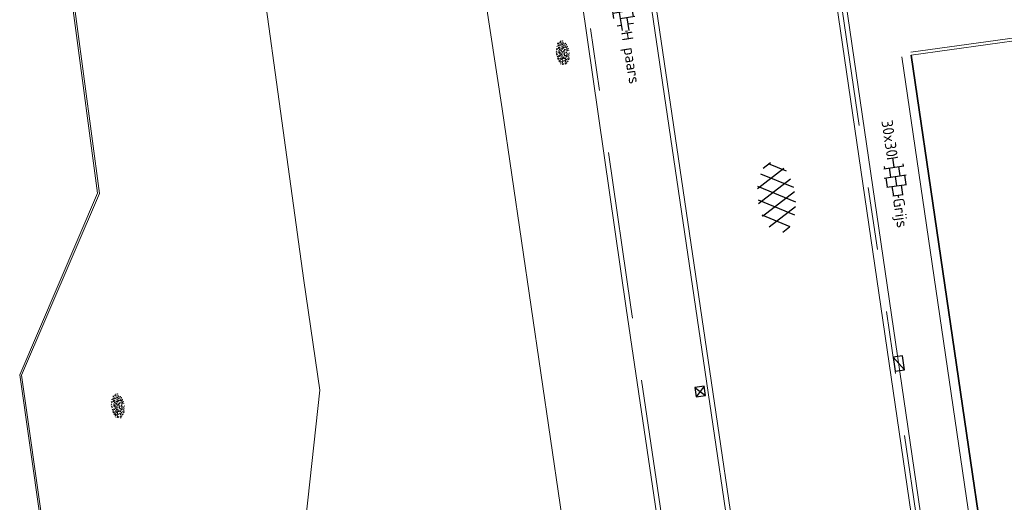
# Model space of a CAD drawing. Header units: metres. Extents: x 102746 to 103541, y 468531 to 469408.
# Tile 30 of 87: x 103130 to 103161, y 468825 to 468840. Entities that reach past the tile are written whole.
import ezdxf
from ezdxf.enums import TextEntityAlignment as Align

# ---------------------------------------------------------------- set-up
doc = ezdxf.new("R2010")
doc.units = ezdxf.units.M
for name, pattern in [('VH-OPSLUITBAND_100X200', [16, 8, -2, 4, -2]), ('VH-OPSLUITBAND_60X200', [12, 6, -2, 2, -2]), ('VH-TROTTOIRBAND_130-150', [15, 5, -2, 2, -2, 2, -2])]:
    doc.linetypes.add(name, pattern=pattern)
doc.layers.get('0').update_dxf_attribs({"lineweight": 25})
for name, color, linetype, lineweight in [('B-RO-GR-GRAS-S', 60, 'Continuous', 25), ('B-RO-OG-BGT-G', 253, 'Continuous', 13), ('B-RO-RI-HWA_GOOT-G', 150, 'Continuous', 18), ('B-RO-RI-HWA_KOLK-S', 150, 'Continuous', 25), ('B-RO-VH-KANTOPSLUITING_ACHTERKANTBAND-G', 253, 'Continuous', 18), ('B-RO-VH-KANTOPSLUITING_OPSLUITBAND_100X200-G', 150, 'VH-OPSLUITBAND_100X200', 18), ('B-RO-VH-KANTOPSLUITING_OPSLUITBAND_60X200-G', 150, 'VH-OPSLUITBAND_60X200', 18), ('B-RO-VH-KANTOPSLUITING_TROTTOIRBAND_130 150-G', 84, 'VH-TROTTOIRBAND_130-150', 18), ('B-RO-VH-VERHARDING-G', 252, 'Continuous', 18), ('B-RO-VH-VERHARDING_ASFALT-S', 253, 'Continuous', 25), ('B-RO-VH-VERHARDING_BETONSTRAATSTEEN-S', 252, 'Continuous', 25), ('B-RO-VH-VERHARDING_TEGEL_BETON-S', 252, 'Continuous', 25)]:
    doc.layers.add(name, color=color, linetype=linetype, lineweight=lineweight)
doc.layers.add('R-RO-VH-VERHARDING_TEGEL_BETON_NOKKEN-G', color=7, linetype='Continuous', lineweight=35, true_color=0x30c200)
doc.styles.add('NLCS-ISO', font='txt')

# ---------------------------------------------------------------- blocks, each defined once
blk = doc.blocks.new('B-SRI-KOLK_TROTTOIR-SO')
blk.add_line((-1.124999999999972, 0), (1.124999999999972, 1.499999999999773))
at = {"flags": 128}
blk.add_lwpolyline([(-1.124999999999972, 0), (1.124999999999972, 0), (1.124999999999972, 1.499999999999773), (-1.124999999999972, 1.499999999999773)], close=True, dxfattribs=at)
blk = doc.blocks.new('B-SRI-KOLK_STRAAT_300X300-SO')
for p, q in [((-0.7500000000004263, 2.842170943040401e-13), (0.7499999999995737, 1.500000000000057)), ((0.7499999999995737, 2.842170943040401e-13), (-0.7500000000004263, 1.500000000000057))]:
    blk.add_line(p, q)
at = {"flags": 128}
blk.add_lwpolyline([(-0.7500000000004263, 2.842170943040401e-13), (0.7499999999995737, 2.842170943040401e-13), (0.7499999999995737, 1.500000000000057), (-0.7500000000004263, 1.500000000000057)], close=True, dxfattribs=at)
blk = doc.blocks.new('SVH-BSS_KEIFORMAAT_ELLEBOOG_KL-SO')
for p, q in [((-0.8216095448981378, 1.746491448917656), (-0.8216095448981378, 1.435541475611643)), ((1.278390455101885, 1.667504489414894), (1.278390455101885, -0.664458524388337)), ((-2.921609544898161, 0.9167434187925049), (-2.921609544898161, -0.6644585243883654)), ((-2.921609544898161, 0.3855414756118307), (0.2283904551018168, 0.3855414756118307)), ((-1.871609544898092, 1.501752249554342), (-1.871609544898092, 0.3855414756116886)), ((-1.871609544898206, 1.435541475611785), (1.278390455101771, 1.435541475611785)), ((-0.8216095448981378, 0.385541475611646), (-0.8216095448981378, -1.746491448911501)), ((0.2283904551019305, 1.435541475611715), (0.2283904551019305, -1.714458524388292)), ((1.278390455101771, 0.3855414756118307), (3.316110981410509, 0.3855414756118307)), ((2.32839045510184, 1.309937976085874), (2.32839045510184, 0.3855414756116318)), ((3.378390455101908, 0.1772992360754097), (3.378390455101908, -0.1772992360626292)), ((-3.155125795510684, -0.6644585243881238), (-0.8216095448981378, -0.6644585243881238)), ((-1.871609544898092, -0.6644585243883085), (-1.871609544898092, -1.501752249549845)), ((0.2283904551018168, -0.6644585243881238), (3.155125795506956, -0.6644585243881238)), ((2.32839045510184, -0.6644585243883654), (2.32839045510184, -1.30993797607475)), ((-0.8216095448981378, -1.714458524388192), (1.034122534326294, -1.714458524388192))]:
    blk.add_line(p, q)
at = {"style": 'NLCS-ISO'}
blk.add_attdef('FORMAAT', text='', height=1.8, dxfattribs=at).set_placement((-3.39489953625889, -4.365574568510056e-15), align=Align.MIDDLE_RIGHT)
blk.add_attdef('KLEUR', text='', height=1.8, dxfattribs=at).set_placement((3.39489953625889, 3.637978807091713e-16), align=Align.MIDDLE_LEFT)
at = {"style": 'NLCS-ISO', "flags": 1}
blk.add_attdef('FUNCTIE', text='', height=1.8, dxfattribs=at).set_placement((0.1159930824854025, -3.584775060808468), align=Align.MIDDLE_CENTER)
blk = doc.blocks.new('SVH-ASFALT-SO')
at = {"ltscale": 0.1}
for p, q in [((-3.363759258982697, 2.173798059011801), (-1.827884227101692, 4.834011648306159)), ((-1.90966580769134, 0.6923617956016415), (0.9476199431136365, 5.64132588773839)), ((2.754090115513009, -0.2170218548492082), (-0.4687746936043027, 5.365143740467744)), ((0, 0), (3.267551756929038, 5.659565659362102)), ((4.867727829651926, 0.1220502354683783), (1.647185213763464, 5.700193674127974)), ((2.175571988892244, -0.2317987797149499), (5.321577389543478, 5.217242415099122)), ((6.701218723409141, 0.946350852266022), (4.043291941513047, 5.550015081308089)), ((0.3610377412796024, -0.07213355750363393), (-2.305319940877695, 4.546133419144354)), ((4.656575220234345, 0.06542487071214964), (7.070171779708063, 4.245896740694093)), ((7.827971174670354, 2.994758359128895), (7.146137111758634, 4.175729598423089)), ((-2.71961448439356, 1.263712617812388), (-3.454265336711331, 2.536165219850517))]:
    blk.add_line(p, q, dxfattribs=at)
at = {"style": 'NLCS-ISO'}
blk.add_attdef('KLEUR', text='', height=1.8, dxfattribs=at).set_placement((9.485913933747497, 2.74105960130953), align=Align.MIDDLE_LEFT)
at = {"style": 'NLCS-ISO', "flags": 1}
blk.add_attdef('FUNCTIE', text='', height=1.8, dxfattribs=at).set_placement((0.1159930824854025, -3.584775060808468), align=Align.MIDDLE_CENTER)
blk = doc.blocks.new('SVH-TEGEL_300X300_DUN_HALFST_KL-SO')
for p, q in [((-1.499999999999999, -1.600165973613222), (-1.499999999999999, 1.600165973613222)), ((1.110223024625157e-15, -1.78372119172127), (1.110223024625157e-15, 1.78372119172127)), ((1.500000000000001, -1.600165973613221), (1.500000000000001, 1.600165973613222)), ((-3.08021532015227, 0.7500000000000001), (-2.999999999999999, 0.7500000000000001)), ((-2.999999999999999, -0.8349495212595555), (-2.999999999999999, 0.834949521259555)), ((-2.999999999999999, 0), (-1.499999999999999, 0)), ((-1.83708385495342, 1.5), (-1.499999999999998, 1.5)), ((-1.499999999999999, 0.7500000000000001), (1.110223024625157e-15, 0.7500000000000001)), ((2.220446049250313e-15, 1.5), (1.500000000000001, 1.5)), ((0, 0), (1.500000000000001, 0)), ((1.500000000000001, 0.7500000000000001), (3, 0.7500000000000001)), ((3, -0.8349495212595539), (3, 0.8349495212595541)), ((3, 0), (3.39489953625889, 0)), ((-3.08021532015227, -0.7500000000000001), (-3, -0.7500000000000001)), ((-1.837083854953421, -1.5), (-1.499999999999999, -1.5)), ((-1.5, -0.7500000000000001), (0, -0.7500000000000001)), ((1.110223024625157e-15, -1.5), (1.500000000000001, -1.5)), ((1.499999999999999, -0.7500000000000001), (3, -0.7500000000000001))]:
    blk.add_line(p, q)
at = {"style": 'NLCS-ISO'}
blk.add_attdef('FORMAAT', text='', height=1.8, dxfattribs=at).set_placement((-3.18021532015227, -2.887924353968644e-16), align=Align.MIDDLE_RIGHT)
blk.add_attdef('KLEUR', text='', height=1.8, dxfattribs=at).set_placement((3.49489953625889, -6.891423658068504e-16), align=Align.MIDDLE_LEFT)
at = {"style": 'NLCS-ISO', "flags": 1}
blk.add_attdef('FUNCTIE', text='', height=1.8, dxfattribs=at).set_placement((0.1159930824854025, -3.584775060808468), align=Align.MIDDLE_CENTER)
blk = doc.blocks.new('SGR-GRAS_01-SO')
at = {"ltscale": 0.1}
for p, q in [((-1.963883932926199, -0.07009183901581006), (-1.976907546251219, 0.003768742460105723)), ((-1.929988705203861, 0.1884380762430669), (-1.925125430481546, 0.244025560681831)), ((-1.893339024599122, 0.2367171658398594), (-1.921057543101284, 0.2527204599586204)), ((-1.667776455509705, 0.02335000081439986), (-1.595332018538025, 0.04276142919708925)), ((-1.595790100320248, 0.240727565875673), (-1.64882310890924, 0.2937605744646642)), ((-1.530182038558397, 0.3157235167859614), (-1.59513394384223, 0.3532235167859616)), ((-1.448094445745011, 0.6444293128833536), (-1.520538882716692, 0.6638407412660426)), ((-1.516706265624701, 0.1869036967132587), (-1.441706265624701, 0.1869036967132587)), ((-1.468505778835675, 0.5757413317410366), (-1.481529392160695, 0.6496019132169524)), ((-1.358436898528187, 0.2062951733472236), (-1.430881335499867, 0.2257066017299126)), ((-1.426759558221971, 0.4761588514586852), (-1.354315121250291, 0.4955702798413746)), ((-1.420534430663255, 0.1307330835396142), (-1.355582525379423, 0.1682330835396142)), ((-1.36865807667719, 0.009476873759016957), (-1.38168169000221, 0.08333745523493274)), ((-1.375079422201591, 0.1056770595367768), (-1.3220464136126, 0.1587100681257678)), ((-1.334450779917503, 0.1112397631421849), (-1.327914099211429, 0.1859543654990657)), ((-1.301832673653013, 0.7612362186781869), (-1.32375157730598, 0.7738911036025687)), ((-1.2843362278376, 0.6840517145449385), (-1.277799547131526, 0.7587663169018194)), ((-1.1670250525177, 0.394729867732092), (-1.231976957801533, 0.4322298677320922)), ((-1.171526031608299, 0.2407275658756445), (-1.22455904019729, 0.2937605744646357)), ((-1.153848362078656, 0.6473139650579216), (-1.206881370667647, 0.7003469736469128)), ((-1.112369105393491, 0.1721709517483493), (-1.039924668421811, 0.1915823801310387)), ((-1.032217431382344, 0.02822351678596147), (-1.097169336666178, 0.06572351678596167)), ((-0.9386756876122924, 0.8402425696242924), (-1.003627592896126, 0.8777425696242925)), ((-0.9684930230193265, 0.5122634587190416), (-0.9154600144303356, 0.5652964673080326)), ((-0.8926870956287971, 0.4956083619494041), (-0.9651315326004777, 0.5150197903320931)), ((-0.9417062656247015, 0.1869036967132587), (-0.8667062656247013, 0.1869036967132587)), ((-0.9225698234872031, 0.4182330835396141), (-0.8576179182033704, 0.4557330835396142)), ((-0.8917062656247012, 0.8119036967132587), (-0.8167062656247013, 0.8119036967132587)), ((-0.8732799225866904, 0.6553100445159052), (-0.8863035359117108, 0.7291706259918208)), ((-0.8030295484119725, 0.05747422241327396), (-0.8754739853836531, 0.07688565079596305)), ((-0.8713522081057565, 0.6249798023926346), (-0.7989077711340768, 0.644391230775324)), ((-0.8038680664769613, 0.4737362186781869), (-0.8688199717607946, 0.5112362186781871)), ((-0.7472619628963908, 0.2407275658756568), (-0.800294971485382, 0.293760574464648)), ((-0.7734322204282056, 0.0890455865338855), (-0.786455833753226, 0.1629061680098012)), ((-0.7295842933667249, 0.6473139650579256), (-0.7826173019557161, 0.7003469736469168)), ((-0.738912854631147, 0.03404145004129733), (-0.7323761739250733, 0.1087560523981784)), ((-0.6690604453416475, 0.107229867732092), (-0.734012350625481, 0.1447298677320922)), ((-0.6887983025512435, 0.606853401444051), (-0.6822616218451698, 0.6815680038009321)), ((-0.5755187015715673, 0.9192489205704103), (-0.6404706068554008, 0.9567489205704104)), ((-0.5619066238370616, 0.9188498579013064), (-0.5088736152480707, 0.9718828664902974)), ((-0.5569617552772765, 0.3209919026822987), (-0.4845173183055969, 0.3404033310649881)), ((-0.4407110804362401, 0.5527425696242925), (-0.5056629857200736, 0.5902425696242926)), ((-0.4269372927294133, 0.7849215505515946), (-0.4993817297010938, 0.8043329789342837)), ((-0.4246052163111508, 0.7057330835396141), (-0.3596533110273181, 0.743233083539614)), ((-0.3372797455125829, 0.3467874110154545), (-0.4097241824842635, 0.3661988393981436)), ((-0.3229978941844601, 0.2407275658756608), (-0.3760309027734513, 0.293760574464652)), ((-0.305903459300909, 0.186236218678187), (-0.3708553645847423, 0.2237362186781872)), ((-0.3667062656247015, 0.1869036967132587), (-0.2917062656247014, 0.1869036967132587)), ((-0.305320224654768, 0.6473139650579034), (-0.3583532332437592, 0.7003469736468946)), ((-0.3167062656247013, 0.8119036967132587), (-0.2417062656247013, 0.8119036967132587)), ((-0.3159448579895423, 0.773800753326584), (-0.2435004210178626, 0.7932121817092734)), ((-0.278054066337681, 0.7348787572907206), (-0.2910776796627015, 0.8087393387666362)), ((-0.2123617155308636, 0.998255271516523), (-0.2688534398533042, 1.03087078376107)), ((-0.2425713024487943, 0.01700400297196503), (-0.1701268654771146, 0.03641543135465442)), ((-0.1782063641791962, 0.1686142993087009), (-0.1912299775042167, 0.2424748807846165)), ((-0.1433749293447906, -0.04315686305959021), (-0.1368382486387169, 0.03155773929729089)), ((-0.07755409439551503, 0.6317489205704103), (-0.1425059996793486, 0.6692489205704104)), ((-0.09326037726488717, 0.5296550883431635), (-0.08672369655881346, 0.6043696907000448)), ((-0.08460954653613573, 0.1587100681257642), (-0.03157653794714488, 0.2117430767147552)), ((-0.06880394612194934, 0.1894672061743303), (-0.003852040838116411, 0.2269672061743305)), ((0.05725352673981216, 0.2652425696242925), (-0.007698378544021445, 0.3027425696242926)), ((-0.001554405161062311, 0.4698128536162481), (0.07089003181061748, 0.4892242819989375)), ((0.1012661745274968, 0.2407275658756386), (0.04823316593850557, 0.2937605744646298)), ((0.128470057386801, 0.6361005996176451), (0.05602562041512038, 0.6555120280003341)), ((0.1189438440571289, 0.6473139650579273), (0.06591083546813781, 0.7003469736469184)), ((0.07335939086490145, 0.9932330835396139), (0.1383112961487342, 1.030733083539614)), ((0.2181276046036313, 0.1979664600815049), (0.1456831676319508, 0.217377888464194)), ((0.2082937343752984, 0.1869036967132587), (0.2832937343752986, 0.1869036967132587)), ((0.2856028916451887, 0.7107552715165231), (0.2206509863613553, 0.7482552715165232)), ((0.2394624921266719, 0.9226217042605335), (0.3119069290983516, 0.9420331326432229)), ((0.2582937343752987, 0.8119036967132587), (0.3332937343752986, 0.8119036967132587)), ((0.3171717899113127, 0.8144474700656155), (0.3041481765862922, 0.888308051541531)), ((0.3128360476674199, 0.1658249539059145), (0.3852804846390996, 0.1852363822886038)), ((0.3219768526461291, 0.565296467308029), (0.37500986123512, 0.61832947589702)), ((0.4204105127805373, 0.3442489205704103), (0.3554586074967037, 0.3817489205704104)), ((0.4170194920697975, 0.2481830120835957), (0.403995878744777, 0.3220435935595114)), ((0.4291606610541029, 0.4769672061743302), (0.4941125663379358, 0.5144672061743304)), ((0.5255302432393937, 0.2407275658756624), (0.4724972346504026, 0.2937605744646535)), ((0.5432079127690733, 0.6473139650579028), (0.4901749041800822, 0.700346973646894)), ((0.5552181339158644, -0.02225743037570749), (0.4902662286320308, 0.01524256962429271)), ((0.5022775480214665, 0.4524567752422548), (0.5088142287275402, 0.5271713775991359)), ((0.5942198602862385, 0.9254137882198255), (0.521775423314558, 0.9448252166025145)), ((0.5538529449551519, 0.6186338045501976), (0.6262973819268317, 0.638045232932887)), ((0.6487598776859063, 0.7897616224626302), (0.5838079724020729, 0.8272616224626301)), ((0.6838774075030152, 0.4872796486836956), (0.6114329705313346, 0.5066910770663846)), ((0.7735349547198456, 0.04914550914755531), (0.701090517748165, 0.06855693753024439)), ((0.7835674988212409, 0.4232552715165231), (0.7186155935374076, 0.4607552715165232)), ((0.7832937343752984, 0.1869036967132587), (0.8582937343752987, 0.1869036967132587)), ((0.8332937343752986, 0.8119036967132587), (0.9082937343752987, 0.8119036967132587)), ((0.9183751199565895, 0.05674892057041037), (0.853423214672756, 0.09424892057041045)), ((0.8682433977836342, 0.3146459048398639), (0.9406878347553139, 0.3340573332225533)), ((0.9497943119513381, 0.240727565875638), (0.896761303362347, 0.2937605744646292)), ((0.9123976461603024, 0.8940161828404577), (0.9069385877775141, 0.9249760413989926)), ((0.9674719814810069, 0.6473139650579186), (0.9144389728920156, 0.7003469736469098)), ((0.9271252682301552, 0.7644672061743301), (0.992077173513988, 0.8019672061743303)), ((1.011916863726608, 0.8687679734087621), (0.946964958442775, 0.9062679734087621)), ((1.012245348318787, 0.3277517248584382), (0.9992217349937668, 0.4016123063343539)), ((1.149627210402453, 0.7765928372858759), (1.077182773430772, 0.796004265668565)), ((1.146724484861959, 0.5022616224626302), (1.081772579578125, 0.5397616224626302)), ((1.097815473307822, 0.3752584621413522), (1.104352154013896, 0.4499730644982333)), ((1.109260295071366, 0.767454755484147), (1.181704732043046, 0.7868661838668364)), ((1.239284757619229, 0.338458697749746), (1.166840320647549, 0.357870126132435)), ((1.18263385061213, 0.01065800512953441), (1.255078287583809, 0.0300694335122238)), ((1.205860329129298, 0.2117430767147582), (1.258893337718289, 0.2647760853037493)), ((1.281532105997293, 0.1357552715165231), (1.21658020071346, 0.1732552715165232)), ((1.282926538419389, 0.2482013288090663), (1.347878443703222, 0.2857013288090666)), ((1.374058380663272, 0.2407275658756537), (1.32102537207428, 0.2937605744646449)), ((1.391736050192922, 0.6473139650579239), (1.338703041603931, 0.7003469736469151)), ((1.358293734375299, 0.1869036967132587), (1.433293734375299, 0.1869036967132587)), ((1.423650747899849, 0.4634668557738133), (1.496095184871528, 0.4828782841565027)), ((1.509881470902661, 0.5812679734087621), (1.444929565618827, 0.6187679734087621)), ((1.644689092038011, 0.2147616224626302), (1.579737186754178, 0.2522616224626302)), ((1.607471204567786, 0.4073204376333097), (1.594447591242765, 0.4811810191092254)), ((1.693353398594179, 0.2980601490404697), (1.699890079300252, 0.3727747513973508)), ((1.794692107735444, 0.1896377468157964), (1.722247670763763, 0.2090491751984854)), ((1.738041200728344, 0.1594789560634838), (1.810485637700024, 0.1788903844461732)), ((1.798322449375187, 0.240727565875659), (1.745289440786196, 0.2937605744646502)), ((1.933293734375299, 0.1869036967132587), (1.948146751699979, 0.1869036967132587)), ((-1.918499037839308, -0.1567669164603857), (-1.853547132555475, -0.1192669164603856)), ((-1.824186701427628, -0.08301801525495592), (-1.896631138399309, -0.06360658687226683)), ((-1.758531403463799, -0.1297891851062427), (-1.823483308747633, -0.0922891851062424)), ((-1.781665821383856, -0.300909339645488), (-1.728632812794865, -0.247876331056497)), ((-1.623723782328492, -0.4962955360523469), (-1.688675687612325, -0.4587955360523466)), ((-1.631145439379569, -0.572445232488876), (-1.68417844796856, -0.5194122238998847)), ((-1.613467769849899, -0.1658588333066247), (-1.666500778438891, -0.1128258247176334)), ((-1.566706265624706, -0.4380963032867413), (-1.491706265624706, -0.4380963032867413)), ((-1.535305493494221, -0.6572178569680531), (-1.497745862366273, -0.6355327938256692)), ((-1.395374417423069, -0.05078283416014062), (-1.460326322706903, -0.01328283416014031)), ((-1.384565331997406, -0.4615721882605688), (-1.378028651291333, -0.3868575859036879)), ((-1.353386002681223, -0.2806378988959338), (-1.280941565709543, -0.2612264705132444)), ((-1.268779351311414, -0.2318389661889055), (-1.341223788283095, -0.2124275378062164)), ((-1.260566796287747, -0.4172891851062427), (-1.32551870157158, -0.3797891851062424)), ((-1.268810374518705, -0.5567875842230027), (-1.281833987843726, -0.4829270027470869)), ((-1.206881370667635, -0.5724452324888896), (-1.259914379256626, -0.5194122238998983)), ((-1.179121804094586, -0.6699731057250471), (-1.251566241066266, -0.650561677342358)), ((-1.189203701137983, -0.1658588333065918), (-1.242236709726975, -0.1128258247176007)), ((-1.125759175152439, -0.7837955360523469), (-1.190711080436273, -0.7462955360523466)), ((-1.064733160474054, -0.3855327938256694), (-0.9997812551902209, -0.3480327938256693)), ((-1.038995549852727, -0.5846257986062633), (-0.9665511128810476, -0.5652143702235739)), ((-0.991706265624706, -0.4380963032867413), (-0.9167062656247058, -0.4380963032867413)), ((-0.8974098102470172, -0.3382828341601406), (-0.9623617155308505, -0.3007828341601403)), ((-0.8977823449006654, -0.6544627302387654), (-0.8447493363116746, -0.6014297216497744)), ((-0.8361067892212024, -0.9432198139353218), (-0.8533279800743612, -0.9259986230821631)), ((-0.7826173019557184, -0.5724452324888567), (-0.8356503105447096, -0.5194122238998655)), ((-0.7626021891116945, -0.7047891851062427), (-0.8275540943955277, -0.6672891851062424)), ((-0.7649396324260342, -0.1658588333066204), (-0.8179726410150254, -0.1128258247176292)), ((-0.7979786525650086, -0.1318169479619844), (-0.7255342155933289, -0.112405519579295)), ((-0.7890274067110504, -0.5387705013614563), (-0.7824907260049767, -0.4640558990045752)), ((-0.7133720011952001, -0.3806599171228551), (-0.7858164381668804, -0.361248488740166)), ((-0.7246050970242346, -0.8886136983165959), (-0.6521606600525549, -0.8692022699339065)), ((-0.7089318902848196, -0.9017986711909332), (-0.6439799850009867, -0.864298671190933)), ((-0.6237144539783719, -0.8187940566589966), (-0.6961588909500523, -0.7993826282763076)), ((-0.6735845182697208, -0.4772188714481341), (-0.6866081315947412, -0.4033582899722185)), ((-0.534252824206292, -0.2592764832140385), (-0.5992047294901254, -0.2217764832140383)), ((-0.5823747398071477, -0.9944952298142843), (-0.5867604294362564, -0.9696227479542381)), ((-0.5667685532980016, -0.09803279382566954), (-0.5018166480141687, -0.0605327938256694)), ((-0.4911959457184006, -0.2478763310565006), (-0.4381629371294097, -0.1948433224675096)), ((-0.483588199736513, -0.4358048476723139), (-0.4111437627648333, -0.4163934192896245)), ((-0.3994452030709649, -0.6257828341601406), (-0.4643971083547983, -0.5882828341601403)), ((-0.3760309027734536, -0.9790316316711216), (-0.4290639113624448, -0.9259986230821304)), ((-0.416706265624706, -0.4380963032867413), (-0.3417062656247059, -0.4380963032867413)), ((-0.3583532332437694, -0.5724452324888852), (-0.4113862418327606, -0.519412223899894)), ((-0.3406755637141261, -0.1658588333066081), (-0.3937085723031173, -0.1128258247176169)), ((-0.2646375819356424, -0.9922891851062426), (-0.3295894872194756, -0.9547891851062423)), ((-0.2476221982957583, -0.09134672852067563), (-0.3200666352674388, -0.07193530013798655)), ((-0.1710958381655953, -0.180270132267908), (-0.2360477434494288, -0.1427701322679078)), ((-0.1579646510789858, -0.5294808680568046), (-0.2304090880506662, -0.5100694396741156)), ((-0.2109672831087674, -0.6142986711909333), (-0.1460153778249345, -0.5767986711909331)), ((-0.193489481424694, -0.6159688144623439), (-0.1869528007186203, -0.5412542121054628)), ((-0.1691977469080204, -0.7397927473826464), (-0.09675330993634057, -0.720381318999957)), ((-0.06830710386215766, -0.9676150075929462), (-0.1407515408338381, -0.9482035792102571)), ((-0.03628821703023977, -0.5467764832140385), (-0.1012401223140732, -0.5092764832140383)), ((-0.07835866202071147, -0.3976501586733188), (-0.09138227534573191, -0.3237895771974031)), ((-0.01389886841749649, -1.008016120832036), (0.03913414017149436, -0.9549831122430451)), ((0.04823316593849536, -0.9790316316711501), (-0.004799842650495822, -0.925998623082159)), ((0.02148904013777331, -0.9639146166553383), (0.008465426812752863, -0.8900540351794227)), ((0.0659108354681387, -0.5724452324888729), (0.01287782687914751, -0.5194122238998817)), ((0.08358850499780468, -0.1658588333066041), (0.0305554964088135, -0.1128258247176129)), ((0.09851940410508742, -0.9132828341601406), (0.03356749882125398, -0.8757828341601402)), ((0.07181915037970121, -0.2869838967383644), (0.1442635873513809, -0.2675724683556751)), ((0.1920611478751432, -0.101263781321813), (0.1271092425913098, -0.06376378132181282)), ((0.1582937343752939, -0.4380963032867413), (0.2332937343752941, -0.4380963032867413)), ((0.1721150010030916, -1.036566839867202), (0.217637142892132, -1.024369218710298)), ((0.307785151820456, -0.2401676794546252), (0.2353407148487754, -0.2207562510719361)), ((0.326868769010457, -0.467770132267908), (0.2619168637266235, -0.4302701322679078)), ((0.2869973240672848, -0.3267986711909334), (0.3519492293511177, -0.2892986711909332)), ((0.3974426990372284, -0.6783018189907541), (0.324998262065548, -0.6588903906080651)), ((0.3862096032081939, -0.590971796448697), (0.4586540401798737, -0.5715603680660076)), ((0.3926875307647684, -0.6014297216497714), (0.4457205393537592, -0.5483967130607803)), ((0.4616763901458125, -0.8342764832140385), (0.3967244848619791, -0.7967764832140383)), ((0.4020484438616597, -0.6931671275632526), (0.4085851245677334, -0.6184525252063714)), ((0.4724972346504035, -0.9790316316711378), (0.4194642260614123, -0.9259986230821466)), ((0.4901749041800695, -0.5724452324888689), (0.4371418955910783, -0.5194122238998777)), ((0.4521629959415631, -0.1203551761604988), (0.4586996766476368, -0.04564057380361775)), ((0.5078525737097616, -0.1658588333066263), (0.4548195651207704, -0.1128258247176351)), ((0.5168671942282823, -0.3180814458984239), (0.5038435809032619, -0.2442208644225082)), ((0.6167148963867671, -0.8843459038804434), (0.6036912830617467, -0.8104853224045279)), ((0.6900257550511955, -0.388763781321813), (0.6250738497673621, -0.3512637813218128)), ((0.6272265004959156, -0.138162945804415), (0.6996709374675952, -0.1187515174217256)), ((0.6427985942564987, -0.8430645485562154), (0.7077504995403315, -0.8055645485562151)), ((0.7006000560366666, -0.8949596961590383), (0.7730444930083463, -0.875548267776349)), ((0.7332937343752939, -0.4380963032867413), (0.8082937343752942, -0.4380963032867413)), ((0.8248333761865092, -0.755270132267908), (0.7598814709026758, -0.7177701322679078)), ((0.7849619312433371, -0.03929867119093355), (0.84991383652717, -0.001798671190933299)), ((0.8631925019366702, -0.3889886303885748), (0.7907480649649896, -0.3695772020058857)), ((0.7992739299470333, -0.1948433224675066), (0.852306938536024, -0.1418103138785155)), ((0.8560084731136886, -0.9382788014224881), (0.8437282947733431, -0.9259986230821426)), ((0.9144389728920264, -0.5724452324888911), (0.8614059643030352, -0.5194122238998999)), ((0.9321166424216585, -0.1658588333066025), (0.8790836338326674, -0.1128258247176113)), ((0.9528500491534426, -0.8271227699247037), (0.8804056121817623, -0.8077113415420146)), ((0.9416169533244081, -0.4421508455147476), (1.014061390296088, -0.4227394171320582)), ((1.053182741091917, -0.3097574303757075), (0.988230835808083, -0.2722574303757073)), ((0.9975863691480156, -0.7703654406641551), (1.004123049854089, -0.695650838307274)), ((1.047700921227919, -0.1975534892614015), (1.054237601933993, -0.1228388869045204)), ((1.112093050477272, -0.2385127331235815), (1.099069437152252, -0.1646521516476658)), ((1.187990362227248, -0.676263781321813), (1.123038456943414, -0.6387637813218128)), ((1.140763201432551, -0.5555645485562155), (1.205715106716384, -0.5180645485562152)), ((1.211940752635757, -0.804777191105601), (1.198917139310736, -0.7309166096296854)), ((1.256007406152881, -0.7461387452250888), (1.328451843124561, -0.7267273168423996)), ((1.32894230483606, -0.09967544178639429), (1.256497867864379, -0.0802640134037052)), ((1.338703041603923, -0.5724452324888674), (1.285670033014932, -0.5194122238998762)), ((1.356380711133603, -0.1658588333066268), (1.303347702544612, -0.1128258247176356)), ((1.308293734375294, -0.4380963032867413), (1.383293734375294, -0.4380963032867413)), ((1.418599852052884, -0.5378095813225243), (1.346155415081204, -0.5183981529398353)), ((1.416339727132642, -0.2307510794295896), (1.351387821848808, -0.1932510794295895)), ((1.551147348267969, -0.5972574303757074), (1.486195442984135, -0.5597574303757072)), ((1.497024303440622, -0.2933298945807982), (1.569468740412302, -0.2739184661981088)), ((1.638727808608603, -0.2680645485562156), (1.703679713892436, -0.2305645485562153)), ((1.643238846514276, -0.2747518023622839), (1.649775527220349, -0.2000372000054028)), ((1.684164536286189, -0.5473895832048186), (1.736190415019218, -0.4953637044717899)), ((1.70731890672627, -0.1589440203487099), (1.69429529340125, -0.08508343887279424)), ((1.71280390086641, -0.5222820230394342), (1.709934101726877, -0.5194122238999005)), ((1.779496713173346, -0.1517447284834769), (1.714544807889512, -0.1142447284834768)), ((1.780644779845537, -0.1658588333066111), (1.727611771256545, -0.1128258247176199)), ((1.884349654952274, -0.2484963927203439), (1.811905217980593, -0.2290849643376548))]:
    blk.add_line(p, q, dxfattribs=at)
at = {"ltscale": 0.1, "style": 'NLCS-ISO'}
blk.add_attdef('TYPE', text='', height=0.5, dxfattribs=at).set_placement((3.470943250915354, -0.01606055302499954), align=Align.MIDDLE_CENTER)

msp = doc.modelspace()

# ---------------------------------------------------------------- linework, layer by layer
at = {"layer": 'B-RO-OG-BGT-G', "color": 252, "flags": 128}
for points in [[(103143.357, 468849.986), (103143.357, 468849.986), (103143.357, 468849.986), (103139.807, 468873.198), (103137.336, 468888.617), (103134.593, 468890.579), (103134.529, 468890.575), (103133.417, 468890.514), (103131.195, 468888.621), (103131.015, 468888.134), (103130.966, 468888.001), (103131.096, 468886.825), (103135.907, 468853.994), (103136.605, 468848.918), (103136.931, 468846.546), (103138.961, 468831.78), (103139.482, 468828.285), (103138.594, 468820.185), (103138.462, 468818.192), (103138.101, 468815.743), (103139.133, 468797.058), (103139.1569161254, 468795.4097803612)], [(103144.072, 468796.112), (103143.935, 468797.512), (103144.132, 468799.243), (103144.721, 468800.517), (103149.232, 468805.87), (103149.657, 468806.654), (103149.626, 468807.765), (103145.302, 468837.263), (103143.728, 468847.555)]]:
    msp.add_lwpolyline(points, dxfattribs=at)
at = {"layer": 'B-RO-RI-HWA_GOOT-G', "elevation": -3.90229117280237, "flags": 128}
msp.add_lwpolyline([(103146.5286278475, 468865.9374403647), (103149.6799581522, 468844.2013487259), (103155.1405434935, 468807.1353738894), (103155.8463123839, 468801.7845964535, -0.02364488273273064), (103156.1411758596, 468797.6634677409), (103156.1404260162, 468797.6608709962, -0.05130730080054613), (103155.7939470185, 468786.5986189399), (103153.9421746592, 468770.957917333, 0.01234446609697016), (103153.8629911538, 468767.9602717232, 0.01235505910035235), (103153.9319764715, 468764.9598009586), (103154.2483364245, 468761.0183957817), (103158.4802163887, 468731.8333078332), (103161.1722256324, 468712.900564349), (103239.6204863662, 468724.2840691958), (103260.9902190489, 468727.4190391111)], format="xyb", dxfattribs=at)
at = {"layer": 'B-RO-RI-HWA_GOOT-G', "elevation": -3.90953792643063, "flags": 128}
msp.add_lwpolyline([(103153.114495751, 468860.460298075), (103153.6660913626, 468856.4985628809), (103161.40072846, 468803.6014636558)], dxfattribs=at)
at = {"layer": 'B-RO-VH-KANTOPSLUITING_ACHTERKANTBAND-G', "linetype": 'Continuous'}
for points, elevation in [([(103153.9631508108, 468856.5404414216), (103161.11838661, 468807.61614608)], -3.90953792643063), ([(103155.840809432, 468797.6761300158), (103155.759406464, 468799.479502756), (103155.73000132, 468799.891363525), (103155.73000132, 468799.891363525), (103155.548392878, 468801.749237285), (103155.478859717, 468802.301457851), (103154.851667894, 468807.031667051), (103152.537750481, 468808.735202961), (103149.265914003, 468830.9054093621), (103147.665546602, 468841.99289046), (103149.374395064, 468844.22124014), (103148.85612362, 468847.9857619), (103148.8560249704, 468847.9857519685)], -4.0187902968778), ([(103137.266003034, 468794.807811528), (103134.778312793, 468794.413475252), (103129.888571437, 468828.772975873), (103132.371446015, 468834.573093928), (103130.905831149, 468845.606897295), (103133.238009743, 468845.919828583)], -3.70622933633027)]:
    msp.add_lwpolyline(points, dxfattribs=dict(at, elevation=elevation))
at = {"layer": 'B-RO-VH-KANTOPSLUITING_ACHTERKANTBAND-G', "elevation": -3.94910127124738, "flags": 128}
msp.add_lwpolyline([(103162.2983081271, 468839.6219940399), (103158.3560504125, 468839.0739754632)], dxfattribs=at)
at = {"layer": 'B-RO-VH-KANTOPSLUITING_OPSLUITBAND_100X200-G', "elevation": -3.94910127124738, "flags": 128}
msp.add_lwpolyline([(103162.3120768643, 468839.5229464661), (103158.3698191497, 468838.9749278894)], dxfattribs=at)
at = {"layer": 'B-RO-VH-KANTOPSLUITING_OPSLUITBAND_60X200-G', "linetype": 'Continuous'}
msp.add_polyline3d([(103137.2566094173, 468794.8670716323, -3.70622933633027), (103134.8291257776, 468794.4822790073, -3.73959361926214), (103129.950339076, 468828.764802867, -3.83501870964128), (103132.4330953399, 468834.5646445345, -3.9123933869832), (103130.9731986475, 468845.5553989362, -3.81162849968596), (103133.2459890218, 468845.860361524, -3.86934154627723)], dxfattribs=at)
at = {"layer": 'B-RO-VH-KANTOPSLUITING_TROTTOIRBAND_130 150-G'}
for points, elevation in [([(103153.8145874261, 468856.5197568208), (103160.9699657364, 468807.5944379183)], -3.90953792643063), ([(103155.9906568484, 468797.682894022), (103155.9091653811, 468799.4882273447), (103155.8794807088, 468799.9040033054), (103155.6974783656, 468801.7659067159), (103155.627623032, 468802.3206859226), (103154.9919798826, 468807.1146340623), (103152.6770174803, 468808.8189393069), (103149.4143414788, 468830.9270736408), (103147.8230372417, 468841.9517643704), (103149.5315348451, 468844.1796565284), (103149.004721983, 468848.0062198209)], -4.0187902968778)]:
    msp.add_lwpolyline(points, dxfattribs=dict(at, elevation=elevation))
at = {"layer": 'B-RO-VH-VERHARDING-G', "elevation": -4.0187902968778, "flags": 128}
msp.add_lwpolyline([(103149.5315348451, 468844.1796565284), (103154.9919798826, 468807.1146340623)], dxfattribs=at)
at = {"layer": 'B-RO-VH-VERHARDING-G', "linetype": 'Continuous', "elevation": -3.9138387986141}
msp.add_lwpolyline([(103163.0431279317, 468805.0038293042), (103158.0726926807, 468838.9301372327)], dxfattribs=at)
at = {"layer": 'R-RO-VH-VERHARDING_TEGEL_BETON_NOKKEN-G', "linetype": 'Continuous', "elevation": -3.9138387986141}
msp.add_lwpolyline([(103163.290158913, 468805.3845913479), (103158.369524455, 468838.973621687)], dxfattribs=at)

# ---------------------------------------------------------------- block references
at = {"layer": 'B-RO-GR-GRAS-S', "xscale": 0.2, "yscale": 0.2, "zscale": 0.2}
for p, rotation in [((103147.2380102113, 468839.0472103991), 277.157221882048), ((103133.0235251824, 468827.7732667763), 277.7364865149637)]:
    msp.add_blockref('SGR-GRAS_01-SO', p, dxfattribs=dict(at, rotation=rotation))
at = {"layer": 'B-RO-RI-HWA_KOLK-S', "xscale": 0.2, "yscale": 0.2, "zscale": 0.2}
for name, p, rotation in [('B-SRI-KOLK_TROTTOIR-SO', (103157.8230952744, 468829.1113492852, -3.90953792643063), 278.3205774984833), ('B-SRI-KOLK_STRAAT_300X300-SO', (103151.6086048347, 468828.3905660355, -4.10679748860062), 188.3950053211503)]:
    msp.add_blockref(name, p, dxfattribs=dict(at, rotation=rotation))
at = {"layer": 'B-RO-VH-VERHARDING_ASFALT-S', "xscale": 0.2, "yscale": 0.2, "zscale": 0.2, "rotation": 277.7064722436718}
msp.add_blockref('SVH-ASFALT-SO', (103153.4631955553, 468834.7963764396), dxfattribs=at)
at = {"layer": 'B-RO-VH-VERHARDING_BETONSTRAATSTEEN-S', "xscale": 0.2, "yscale": 0.2, "zscale": 0.2, "rotation": 279.12955491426}
msp.add_blockref('SVH-BSS_KEIFORMAAT_ELLEBOOG_KL-SO', (103149.1651893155, 468840.4112842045), dxfattribs=at).add_auto_attribs({'FORMAAT': 'KF', 'KLEUR': 'H paars'})
at = {"layer": 'B-RO-VH-VERHARDING_TEGEL_BETON-S', "xscale": 0.2, "yscale": 0.2, "zscale": 0.2, "rotation": 278.4443895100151}
msp.add_blockref('SVH-TEGEL_300X300_DUN_HALFST_KL-SO', (103157.8581287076, 468835.103505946), dxfattribs=at).add_auto_attribs({'FORMAAT': '30x30', 'KLEUR': 'Grijs'})

doc.saveas('drawing.dxf')
